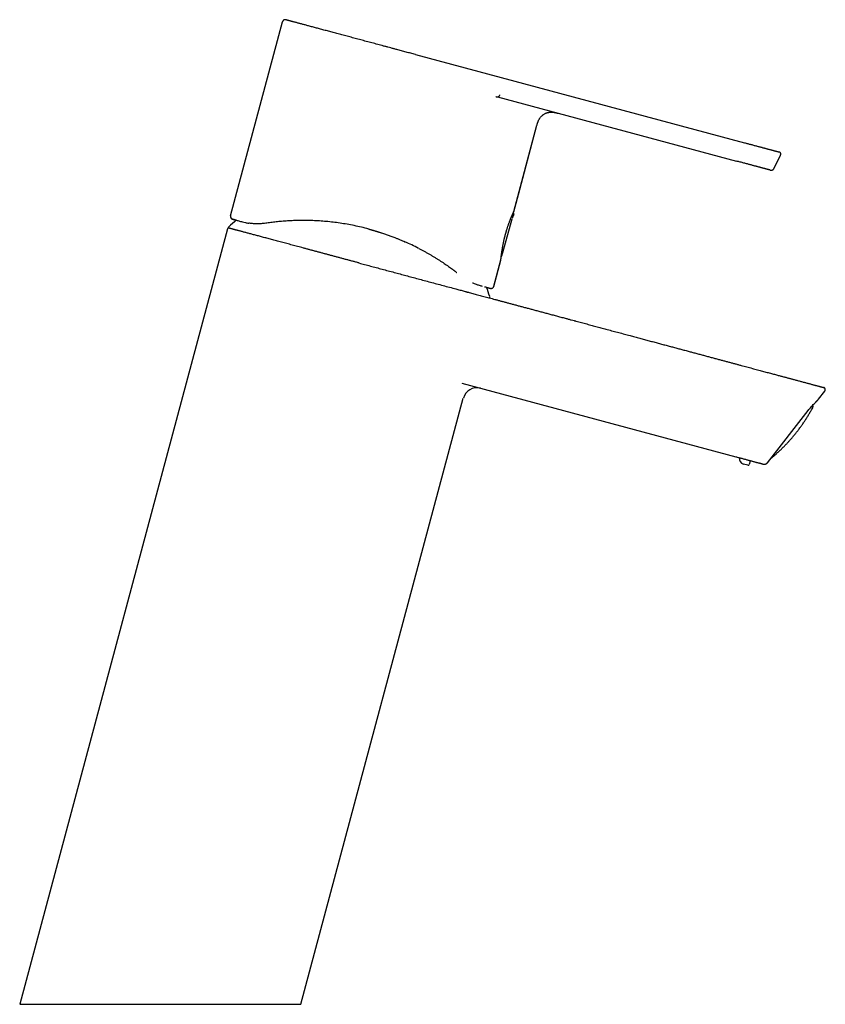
# Model space of a CAD drawing. Header units: millimetres. Extents: x 8 to 897, y 12 to 816.
# Tile 56 of 56: x 737 to 881, y 594 to 770. Entities that reach past the tile are written whole.
import ezdxf

# ---------------------------------------------------------------- set-up
doc = ezdxf.new("R2010")
doc.units = ezdxf.units.MM

msp = doc.modelspace()

# ---------------------------------------------------------------- linework, layer by layer
at = {"color": 7, "linetype": 'Continuous', "lineweight": 30}
for p, q in [((774.82, 735.1), (784.1, 769.71)), ((807.82, 763.88), (866.55, 748.14)), ((822.33, 756.32), (822.45, 756.3)), ((822.45, 756.3), (865.16, 744.85)), ((825.39, 735.87), (829.52, 751.27)), ((829.52, 751.27), (829.52, 751.27)), ((871.85, 743.57), (872.98, 745.9)), ((872.72, 746.49), (872.75, 746.48)), ((871.14, 743.25), (871.19, 743.24)), ((825.29, 735.58), (825.27, 735.59)), ((825.37, 735.81), (825.37, 735.82)), ((825.39, 735.86), (825.39, 735.87)), ((775.18, 734.48), (775.17, 734.48)), ((823.45, 728.52), (825.06, 734.53)), ((825.07, 734.58), (825.07, 734.58)), ((774.26, 732.76), (737.17, 594.34)), ((805.95, 730.45), (805.96, 730.44)), ((805.95, 730.45), (805.96, 730.44)), ((821.81, 722.51), (823.08, 727.24)), ((821.81, 722.5), (823.07, 727.19)), ((823.07, 727.19), (823.07, 727.21)), ((823.07, 727.19), (823.07, 727.21)), ((819.62, 722.58), (819.73, 722.55)), ((816.1, 705.19), (865.01, 692.08)), ((879.79, 702.38), (880.91, 703.81)), ((787.38, 594.34), (816.37, 702.53)), ((879.78, 702.37), (879.78, 702.38)), ((879.79, 702.38), (879.78, 702.37)), ((870.65, 691.02), (877.94, 700.34)), ((867.16, 690.58), (866.38, 690.78)), ((867.56, 691.3), (867.4, 690.72)), ((869.9, 690.77), (869.99, 690.76)), ((869.95, 690.76), (869.97, 690.76)), ((871.19, 691.71), (871.31, 691.8)), ((737.17, 594.34), (762.28, 594.34)), ((762.28, 594.34), (778.58, 594.34)), ((778.58, 594.34), (787.38, 594.34))]:
    msp.add_line(p, q, dxfattribs=at)
at = {"color": 7, "linetype": 'Continuous', "lineweight": 30, "flags": 128}
for points in [[(825.38, 735.82), (826.45, 739.81), (829.51, 751.27)], [(825.36, 735.8), (825.37, 735.81), (825.37, 735.82)], [(825.38, 735.83), (825.38, 735.84), (825.39, 735.87)], [(819.47, 722.62), (819.47, 722.62), (819.49, 722.61)], [(880.7, 704.45), (880.74, 704.43), (880.77, 704.42)]]:
    msp.add_lwpolyline(points, dxfattribs=at)
at = {"color": 7, "linetype": 'Continuous', "lineweight": 30}
for centre, radius, start, end in [((775.31, 734.97), 0.5, 164.9996, 254.4329), ((828.36, 733.7), 3.4, 151.6938, 165), ((774.61, 733.03), 0.15, 133.2338, 255), ((793.93, 712.48), 28.36, 129.6522, 133.2338), ((823.07, 728.04), 0.2, 294.2321, 342.2725), ((823.05, 728.05), 0.2, 343.6565, 344.7028), ((793.93, 712.48), 28.36, 16.7662, 20.3452), ((820.94, 720.61), 0.15, 255, 16.7662), ((818.79, 701.88), 2.5, 75, 165), ((880.59, 704.06), 0.4, 322, 54.426), ((866.64, 691.75), 1, 170.7457, 255), ((867.21, 690.77), 0.2, 255, 345), ((867.75, 691.25), 0.2, 134.8129, 165)]:
    msp.add_arc(centre, radius, start, end, dxfattribs=at)
msp.add_ellipse((787.85, 689.25), major_axis=(-17.04, 41.66), ratio=0.999334, start_param=5.420335, end_param=5.480732, dxfattribs=at)
for points, knots in [([(784.72, 770.07), (784.69, 770.07), (784.64, 770.09), (784.57, 770.1), (784.49, 770.1), (784.42, 770.08), (784.34, 770.05), (784.28, 770.01), (784.22, 769.96), (784.18, 769.91), (784.14, 769.84), (784.12, 769.78), (784.1, 769.73), (784.1, 769.71)], [0, 0, 0, 0, 0.09043, 0.181785, 0.274661, 0.369344, 0.465472, 0.562041, 0.652416, 0.741368, 0.828714, 0.914755, 1, 1, 1, 1]), ([(784.68, 770.08), (784.67, 770.08), (784.66, 770.08), (784.64, 770.08), (784.63, 770.09), (784.61, 770.09), (784.59, 770.09), (784.57, 770.09), (784.55, 770.1), (784.54, 770.09), (784.54, 770.09)], [0, 0, 0, 0, 0.205208, 0.387828, 0.547932, 0.685649, 0.801209, 0.89504, 0.968001, 1, 1, 1, 1]), ([(807.82, 763.88), (807.54, 763.95), (806.99, 764.1), (806.15, 764.32), (805.32, 764.55), (804.59, 764.74), (803.96, 764.91), (803.44, 765.05), (802.92, 765.19), (802.4, 765.33), (801.87, 765.47), (801.35, 765.61), (800.84, 765.75), (800.32, 765.89), (799.81, 766.02), (799.3, 766.16), (798.8, 766.29), (798.3, 766.43), (797.81, 766.56), (797.32, 766.69), (796.83, 766.82), (796.35, 766.95), (795.87, 767.08), (795.4, 767.2), (794.93, 767.33), (794.48, 767.45), (794.03, 767.57), (793.59, 767.69), (793.16, 767.8), (792.73, 767.92), (792.31, 768.03), (791.89, 768.14), (791.49, 768.25), (791.09, 768.36), (790.7, 768.46), (790.33, 768.56), (789.96, 768.66), (789.6, 768.76), (789.26, 768.85), (788.92, 768.94), (788.6, 769.02), (788.3, 769.11), (788, 769.19), (787.72, 769.26), (787.45, 769.33), (787.18, 769.41), (786.93, 769.47), (786.69, 769.54), (786.46, 769.6), (786.25, 769.66), (786.05, 769.71), (785.86, 769.76), (785.69, 769.8), (785.53, 769.85), (785.39, 769.89), (785.26, 769.92), (785.14, 769.95), (785.04, 769.98), (784.95, 770), (784.88, 770.02), (784.82, 770.04), (784.78, 770.05), (784.74, 770.06), (784.72, 770.06), (784.72, 770.07), (784.72, 770.07)], [0, 0, 0, 0, 0.02465, 0.049299, 0.073949, 0.098598, 0.114091, 0.129584, 0.145079, 0.160573, 0.176067, 0.191562, 0.207058, 0.222553, 0.238047, 0.253543, 0.268761, 0.283978, 0.299194, 0.31441, 0.329904, 0.345397, 0.360892, 0.376386, 0.391881, 0.4071, 0.422318, 0.437536, 0.452754, 0.468282, 0.48381, 0.499337, 0.514864, 0.530391, 0.545916, 0.561442, 0.576933, 0.592424, 0.607915, 0.623407, 0.6389, 0.654117, 0.669334, 0.684551, 0.69977, 0.715301, 0.730833, 0.746368, 0.761904, 0.777436, 0.792966, 0.808495, 0.824022, 0.839548, 0.855074, 0.870599, 0.886124, 0.901649, 0.917173, 0.931403, 0.945633, 0.959864, 0.974094, 0.988324, 1, 1, 1, 1]), ([(822.19, 756.37), (822.19, 756.37), (822.19, 756.37), (822.19, 756.37), (822.2, 756.36), (822.22, 756.36), (822.24, 756.35), (822.27, 756.34), (822.31, 756.33), (822.35, 756.32), (822.41, 756.31), (822.44, 756.3), (822.46, 756.29)], [0, 0, 0, 0, 0.006638, 0.026862, 0.07851, 0.150212, 0.240523, 0.343713, 0.461412, 0.642954, 0.854341, 1, 1, 1, 1]), ([(822.84, 756.71), (822.83, 756.68), (822.82, 756.6), (822.78, 756.5), (822.74, 756.43), (822.71, 756.39), (822.7, 756.37), (822.67, 756.34), (822.64, 756.32), (822.58, 756.29), (822.52, 756.28), (822.48, 756.29), (822.45, 756.3)], [0, 0, 0, 0, 0.133532, 0.26036, 0.383556, 0.424038, 0.464126, 0.503788, 0.582473, 0.691178, 0.830408, 1, 1, 1, 1]), ([(829.52, 751.27), (829.53, 751.31), (829.55, 751.39), (829.58, 751.5), (829.61, 751.6), (829.64, 751.68), (829.66, 751.75), (829.69, 751.83), (829.73, 751.94), (829.79, 752.08), (829.85, 752.22), (829.94, 752.37), (830.03, 752.53), (830.14, 752.68), (830.27, 752.82), (830.41, 752.96), (830.56, 753.09), (830.72, 753.2), (830.88, 753.3), (831.06, 753.39), (831.24, 753.46), (831.42, 753.52), (831.61, 753.56), (831.81, 753.59), (832, 753.6), (832.19, 753.6), (832.39, 753.59), (832.56, 753.56), (832.73, 753.53), (832.84, 753.51), (832.93, 753.49), (832.98, 753.47), (833.04, 753.46), (833.11, 753.44), (833.17, 753.42), (833.21, 753.41), (833.23, 753.41)], [0, 0, 0, 0, 0.025843, 0.048927, 0.069252, 0.086815, 0.101611, 0.113794, 0.141542, 0.170082, 0.204534, 0.238991, 0.273456, 0.312631, 0.351821, 0.391025, 0.43024, 0.469469, 0.508696, 0.547925, 0.587147, 0.626356, 0.665554, 0.704735, 0.743903, 0.783059, 0.822209, 0.861355, 0.891133, 0.921842, 0.932443, 0.94422, 0.957437, 0.972197, 0.988576, 1, 1, 1, 1]), ([(866.55, 748.14), (866.65, 748.11), (866.84, 748.06), (867.13, 747.98), (867.43, 747.9), (867.72, 747.83), (868.01, 747.75), (868.3, 747.67), (868.57, 747.6), (868.85, 747.52), (869.11, 747.45), (869.38, 747.38), (869.62, 747.32), (869.85, 747.25), (870.06, 747.2), (870.26, 747.14), (870.46, 747.09), (870.65, 747.04), (870.84, 746.99), (871.01, 746.94), (871.17, 746.9), (871.33, 746.86), (871.47, 746.82), (871.62, 746.78), (871.75, 746.74), (871.88, 746.71), (872, 746.68), (872.11, 746.65), (872.21, 746.62), (872.31, 746.6), (872.4, 746.57), (872.48, 746.55), (872.55, 746.53), (872.6, 746.52), (872.64, 746.51), (872.67, 746.5), (872.7, 746.49), (872.71, 746.49), (872.72, 746.49), (872.72, 746.49), (872.72, 746.49), (872.72, 746.49)], [0, 0, 0, 0, 0.029227, 0.058513, 0.08782, 0.117116, 0.146382, 0.175613, 0.203154, 0.230705, 0.25831, 0.285946, 0.313582, 0.336606, 0.359619, 0.382618, 0.405605, 0.428583, 0.451561, 0.473235, 0.494931, 0.516643, 0.538332, 0.560009, 0.582994, 0.605981, 0.628975, 0.651979, 0.674992, 0.698014, 0.725154, 0.752297, 0.779391, 0.806442, 0.834045, 0.861673, 0.889335, 0.917023, 0.944719, 0.97239, 1, 1, 1, 1]), ([(872.98, 745.9), (872.99, 745.93), (873.01, 745.97), (873.04, 746.04), (873.05, 746.1), (873.05, 746.16), (873.04, 746.2), (873.03, 746.25), (873.01, 746.29), (872.99, 746.33), (872.97, 746.35), (872.95, 746.37), (872.94, 746.38), (872.94, 746.38), (872.93, 746.39), (872.91, 746.4), (872.9, 746.41), (872.88, 746.42), (872.87, 746.43), (872.85, 746.44), (872.83, 746.45), (872.8, 746.46), (872.78, 746.47), (872.76, 746.47), (872.75, 746.48)], [0, 0, 0, 0, 0.063106, 0.119226, 0.168454, 0.211045, 0.247134, 0.276938, 0.329857, 0.354436, 0.376971, 0.393809, 0.404482, 0.411459, 0.4197, 0.442369, 0.474884, 0.517852, 0.571466, 0.63578, 0.7108, 0.796516, 0.892918, 1, 1, 1, 1]), ([(872.98, 745.9), (872.98, 745.9), (872.98, 745.9), (872.98, 745.9), (872.98, 745.9)], [0, 0, 0, 0, 0.698681, 1, 1, 1, 1]), ([(871.14, 743.25), (871.14, 743.25), (871.14, 743.25), (871.14, 743.25), (871.14, 743.25), (871.12, 743.26), (871.1, 743.26), (871.07, 743.27), (871.03, 743.28), (870.98, 743.3), (870.91, 743.31), (870.83, 743.33), (870.74, 743.36), (870.65, 743.38), (870.55, 743.41), (870.44, 743.44), (870.32, 743.47), (870.19, 743.51), (870.06, 743.54), (869.92, 743.58), (869.77, 743.62), (869.62, 743.66), (869.46, 743.7), (869.29, 743.75), (869.11, 743.8), (868.92, 743.85), (868.72, 743.9), (868.52, 743.95), (868.32, 744.01), (868.1, 744.07), (867.86, 744.13), (867.6, 744.2), (867.34, 744.27), (867.06, 744.35), (866.76, 744.43), (866.44, 744.51), (866.12, 744.6), (865.8, 744.68), (865.48, 744.77), (865.27, 744.83), (865.16, 744.85)], [0, 0, 0, 0, 0.029225, 0.058513, 0.087822, 0.117119, 0.146384, 0.175612, 0.203149, 0.2307, 0.258311, 0.285949, 0.313584, 0.336605, 0.359616, 0.382615, 0.405603, 0.428584, 0.451565, 0.473242, 0.49494, 0.516651, 0.538338, 0.560011, 0.582993, 0.605979, 0.628972, 0.651977, 0.674991, 0.698015, 0.725155, 0.752293, 0.779385, 0.80644, 0.83865, 0.870894, 0.903179, 0.935485, 0.967776, 1, 1, 1, 1]), ([(871.19, 743.24), (871.19, 743.24), (871.2, 743.24), (871.22, 743.23), (871.25, 743.23), (871.27, 743.22), (871.3, 743.22), (871.33, 743.22), (871.36, 743.22), (871.39, 743.22), (871.42, 743.23), (871.44, 743.23), (871.47, 743.24), (871.51, 743.25), (871.55, 743.27), (871.6, 743.29), (871.64, 743.32), (871.69, 743.36), (871.74, 743.4), (871.78, 743.45), (871.82, 743.51), (871.84, 743.55), (871.85, 743.58)], [0, 0, 0, 0, 0.062307, 0.161092, 0.248877, 0.32581, 0.392101, 0.448075, 0.494265, 0.53164, 0.562079, 0.57579, 0.59901, 0.628854, 0.666495, 0.702131, 0.744067, 0.796089, 0.84101, 0.890166, 0.943083, 1, 1, 1, 1]), ([(823.07, 727.21), (823.07, 727.21), (823.07, 727.22), (823.08, 727.23), (823.08, 727.25), (823.08, 727.27), (823.08, 727.29), (823.09, 727.31), (823.09, 727.33), (823.09, 727.35), (823.09, 727.36), (823.09, 727.38), (823.09, 727.39), (823.1, 727.41), (823.1, 727.43), (823.1, 727.45), (823.1, 727.48), (823.11, 727.51), (823.11, 727.56), (823.12, 727.63), (823.13, 727.72), (823.14, 727.81), (823.15, 727.9), (823.16, 727.98), (823.18, 728.07), (823.19, 728.15), (823.2, 728.23), (823.2, 728.29), (823.21, 728.34), (823.22, 728.39), (823.22, 728.43), (823.23, 728.46), (823.23, 728.49), (823.24, 728.53), (823.25, 728.63), (823.27, 728.76), (823.3, 728.93), (823.32, 729.1), (823.35, 729.28), (823.38, 729.47), (823.42, 729.67), (823.46, 729.89), (823.5, 730.1), (823.54, 730.3), (823.58, 730.5), (823.62, 730.69), (823.66, 730.87), (823.7, 731.04), (823.74, 731.2), (823.78, 731.34), (823.81, 731.48), (823.84, 731.59), (823.87, 731.7), (823.89, 731.8), (823.92, 731.9), (823.95, 732.02), (823.99, 732.14), (824.03, 732.27), (824.07, 732.42), (824.12, 732.59), (824.18, 732.76), (824.24, 732.95), (824.3, 733.16), (824.38, 733.37), (824.45, 733.57), (824.52, 733.77), (824.59, 733.96), (824.65, 734.13), (824.72, 734.3), (824.78, 734.46), (824.85, 734.62), (824.91, 734.77), (824.97, 734.91), (825.03, 735.05), (825.08, 735.17), (825.13, 735.28), (825.17, 735.37), (825.2, 735.44), (825.23, 735.51), (825.26, 735.58), (825.29, 735.64), (825.32, 735.69), (825.34, 735.73), (825.35, 735.77), (825.36, 735.79), (825.37, 735.8)], [0, 0, 0, 0, 0.001947, 0.011205, 0.019618, 0.027193, 0.033937, 0.041202, 0.04718, 0.051875, 0.055292, 0.059009, 0.063007, 0.067554, 0.072649, 0.078294, 0.084487, 0.091231, 0.098516, 0.114283, 0.130245, 0.146399, 0.158029, 0.169754, 0.18157, 0.193362, 0.201824, 0.209377, 0.216021, 0.221758, 0.225694, 0.229051, 0.232382, 0.236644, 0.24165, 0.262047, 0.277682, 0.293844, 0.310678, 0.328231, 0.346506, 0.365503, 0.385221, 0.401181, 0.417578, 0.433617, 0.448636, 0.462632, 0.475384, 0.487152, 0.497937, 0.507742, 0.515387, 0.523371, 0.531946, 0.54111, 0.550865, 0.561211, 0.574163, 0.587936, 0.602532, 0.617523, 0.636722, 0.655615, 0.674203, 0.69249, 0.710481, 0.728181, 0.745595, 0.762954, 0.780662, 0.79869, 0.816974, 0.835521, 0.854341, 0.873442, 0.886985, 0.900736, 0.915065, 0.930042, 0.945676, 0.959218, 0.973235, 0.987739, 1, 1, 1, 1]), ([(825.24, 735.52), (825.24, 735.53), (825.26, 735.55), (825.27, 735.57), (825.28, 735.58), (825.29, 735.58), (825.29, 735.58), (825.29, 735.58), (825.29, 735.58), (825.29, 735.58)], [0, 0, 0, 0, 0.196281, 0.530268, 0.743149, 0.894225, 0.976044, 0.995092, 1, 1, 1, 1]), ([(825.37, 735.31), (825.37, 735.33), (825.38, 735.35), (825.39, 735.39), (825.39, 735.42), (825.39, 735.43), (825.38, 735.45), (825.38, 735.48), (825.36, 735.52), (825.33, 735.55), (825.3, 735.57), (825.29, 735.58)], [0, 0, 0, 0, 0.163237, 0.29803, 0.369618, 0.425696, 0.471679, 0.563325, 0.685226, 0.833402, 1, 1, 1, 1]), ([(774.51, 732.9), (774.49, 732.9), (774.47, 732.91), (774.43, 732.91), (774.39, 732.9), (774.35, 732.88), (774.32, 732.86), (774.29, 732.83), (774.27, 732.79), (774.26, 732.77), (774.26, 732.76)], [0, 0, 0, 0, 0.116514, 0.240008, 0.368637, 0.499996, 0.631355, 0.759986, 0.883482, 1, 1, 1, 1]), ([(797.74, 726.67), (797.55, 726.73), (797.17, 726.83), (796.6, 726.98), (796.03, 727.13), (795.46, 727.28), (794.9, 727.44), (794.34, 727.59), (793.78, 727.73), (793.22, 727.88), (792.67, 728.03), (792.12, 728.18), (791.56, 728.33), (791.02, 728.48), (790.47, 728.62), (789.93, 728.77), (789.39, 728.91), (788.86, 729.05), (788.33, 729.2), (787.81, 729.34), (787.29, 729.47), (786.78, 729.61), (786.28, 729.74), (785.8, 729.87), (785.32, 730), (784.85, 730.13), (784.37, 730.25), (783.91, 730.38), (783.45, 730.5), (783, 730.62), (782.56, 730.74), (782.13, 730.86), (781.71, 730.97), (781.31, 731.08), (780.91, 731.18), (780.52, 731.29), (780.15, 731.39), (779.78, 731.49), (779.43, 731.58), (779.08, 731.67), (778.75, 731.76), (778.44, 731.85), (778.13, 731.93), (777.83, 732.01), (777.55, 732.08), (777.27, 732.16), (777.01, 732.23), (776.76, 732.3), (776.52, 732.36), (776.29, 732.42), (776.08, 732.48), (775.88, 732.53), (775.69, 732.58), (775.52, 732.63), (775.36, 732.67), (775.21, 732.71), (775.08, 732.74), (774.96, 732.78), (774.86, 732.8), (774.76, 732.83), (774.68, 732.85), (774.62, 732.87), (774.57, 732.88), (774.53, 732.89), (774.51, 732.9), (774.51, 732.9), (774.51, 732.9)], [0, 0, 0, 0, 0.015589, 0.031182, 0.04679, 0.062423, 0.07809, 0.09352, 0.109003, 0.124547, 0.139939, 0.155625, 0.171305, 0.186989, 0.202687, 0.218406, 0.234156, 0.249947, 0.26571, 0.281431, 0.29712, 0.312787, 0.328441, 0.343811, 0.359185, 0.374573, 0.390126, 0.405939, 0.421696, 0.437408, 0.453086, 0.468738, 0.484375, 0.500007, 0.515609, 0.531213, 0.546829, 0.562466, 0.578134, 0.593563, 0.60904, 0.624576, 0.639961, 0.65564, 0.671313, 0.686989, 0.702677, 0.718387, 0.734128, 0.749908, 0.765659, 0.78137, 0.797051, 0.812711, 0.828359, 0.843726, 0.859099, 0.874487, 0.890037, 0.905848, 0.92161, 0.93733, 0.953019, 0.968687, 0.984344, 1, 1, 1, 1]), ([(774.98, 734.59), (774.98, 734.59), (774.99, 734.58), (775, 734.57), (775.02, 734.56), (775.04, 734.54), (775.06, 734.53), (775.08, 734.52), (775.1, 734.51), (775.12, 734.5), (775.14, 734.5), (775.14, 734.49)], [0, 0, 0, 0, 0.000226, 0.065483, 0.145489, 0.242105, 0.356382, 0.488957, 0.64024, 0.810517, 1, 1, 1, 1]), ([(775.17, 734.48), (775.18, 734.48), (775.19, 734.48), (775.26, 734.46), (775.38, 734.43), (775.53, 734.39), (775.74, 734.33), (775.98, 734.27), (776.26, 734.19), (776.59, 734.1), (776.84, 734.04), (776.97, 734)], [0, 0, 0, 0, 0.11286, 0.22506, 0.33679, 0.448241, 0.559608, 0.669091, 0.778864, 0.889107, 1, 1, 1, 1]), ([(775.83, 734.31), (775.77, 734.32), (775.65, 734.36), (775.5, 734.4), (775.37, 734.43), (775.28, 734.46), (775.21, 734.47), (775.19, 734.48), (775.18, 734.48)], [0, 0, 0, 0, 0.168188, 0.342457, 0.506833, 0.671235, 0.835634, 1, 1, 1, 1]), ([(776.97, 734), (777.12, 733.96), (777.44, 733.88), (777.85, 733.81), (778.05, 733.77)], [0, 0, 0, 0, 0.499573, 1, 1, 1, 1]), ([(781.09, 733.76), (780.81, 733.73), (780.24, 733.66), (779.46, 733.65), (778.71, 733.68), (778.27, 733.74), (778.05, 733.77)], [0, 0, 0, 0, 0.241815, 0.4883534, 0.740734, 1, 1, 1, 1]), ([(799.49, 732.72), (799.48, 732.72), (799.05, 732.85), (798.18, 733.06), (796.9, 733.34), (795.62, 733.58), (794.36, 733.79), (793.12, 733.95), (791.9, 734.08), (790.69, 734.17), (789.51, 734.23), (788.34, 734.26), (787.19, 734.26), (786.07, 734.23), (784.98, 734.18), (783.93, 734.1), (782.93, 734), (781.98, 733.89), (781.39, 733.81), (781.09, 733.76)], [0, 0, 0, 0, 0.000627, 0.065176, 0.128802, 0.191653, 0.253883, 0.315653, 0.377125, 0.438463, 0.499836, 0.561568, 0.623759, 0.686587, 0.750227, 0.813248, 0.875776, 0.937972, 1, 1, 1, 1]), ([(799.48, 732.73), (799.5, 732.72), (799.57, 732.7), (799.69, 732.67), (799.81, 732.64), (799.93, 732.6), (800.04, 732.57), (800.18, 732.53), (800.32, 732.49), (800.47, 732.45), (800.63, 732.4), (800.79, 732.35), (800.96, 732.3), (801.12, 732.25), (801.28, 732.2), (801.43, 732.15), (801.58, 732.11), (801.81, 732.03), (802.1, 731.94), (802.45, 731.82), (802.79, 731.7), (803.11, 731.59), (803.43, 731.47), (803.77, 731.34), (804.16, 731.19), (804.6, 731.02), (805.06, 730.83), (805.51, 730.64), (805.8, 730.51), (805.95, 730.45)], [0, 0, 0, 0, 0.011049, 0.032226, 0.051879, 0.066012, 0.084365, 0.10455, 0.126569, 0.150421, 0.173267, 0.197575, 0.223343, 0.248917, 0.272439, 0.295609, 0.318426, 0.340892, 0.397599, 0.451931, 0.50389, 0.553474, 0.600685, 0.653456, 0.710039, 0.785896, 0.859506, 0.930873, 1, 1, 1, 1]), ([(808.4, 729.28), (808.49, 729.24), (808.65, 729.15), (808.9, 729.02), (809.14, 728.89), (809.39, 728.76), (809.62, 728.63), (809.86, 728.5), (810.01, 728.41), (810.09, 728.37)], [0, 0, 0, 0, 0.143816, 0.286693, 0.429001, 0.571111, 0.713399, 0.856239, 1, 1, 1, 1]), ([(810.09, 728.37), (810.24, 728.28), (810.55, 728.1), (811.01, 727.83), (811.46, 727.56), (811.89, 727.28), (812.32, 727.01), (812.74, 726.73), (813.13, 726.47), (813.52, 726.2), (813.89, 725.94), (814.26, 725.67), (814.5, 725.49), (814.62, 725.41)], [0, 0, 0, 0, 0.0929184, 0.1857465, 0.2785449, 0.3713745, 0.4642958, 0.5573695, 0.6453186, 0.7335067, 0.8219835, 0.9107984, 1, 1, 1, 1]), ([(823.26, 727.99), (823.27, 728.01), (823.28, 728.05), (823.3, 728.12), (823.31, 728.18), (823.33, 728.23), (823.35, 728.28), (823.36, 728.33), (823.38, 728.37), (823.39, 728.41), (823.4, 728.44), (823.41, 728.46), (823.41, 728.48), (823.41, 728.48), (823.41, 728.48), (823.41, 728.48)], [0, 0, 0, 0, 0.0892923, 0.1776593, 0.2654955, 0.352418, 0.4375164, 0.5220357, 0.6082636, 0.6983706, 0.7915748, 0.8604857, 0.9260093, 0.9859654, 1, 1, 1, 1]), ([(823.39, 728.43), (823.4, 728.43), (823.41, 728.44), (823.43, 728.47), (823.44, 728.51), (823.45, 728.52)], [0, 0, 0, 0, 0.100059, 0.534299, 1, 1, 1, 1]), ([(797.74, 726.67), (798.07, 726.58), (798.75, 726.4), (799.78, 726.13), (800.82, 725.85), (801.88, 725.56), (802.95, 725.28), (804.02, 724.99), (805.08, 724.71), (806.14, 724.42), (807.2, 724.14), (808.29, 723.85), (809.38, 723.55), (810.49, 723.26), (811.61, 722.96), (812.75, 722.65), (813.9, 722.34), (814.91, 722.07), (815.78, 721.84), (816.38, 721.68), (816.76, 721.58), (816.9, 721.54), (816.94, 721.53), (816.97, 721.52), (817.01, 721.51), (817.04, 721.5), (817.08, 721.49), (817.11, 721.48), (817.23, 721.45), (817.47, 721.39), (817.84, 721.29), (818.26, 721.17), (818.69, 721.06), (819.13, 720.94), (819.58, 720.82), (820.05, 720.7), (820.53, 720.57), (821.02, 720.44), (821.51, 720.3), (822.02, 720.17), (822.55, 720.03), (823.09, 719.88), (823.65, 719.73), (824.22, 719.58), (824.81, 719.42), (825.41, 719.26), (826.03, 719.09), (826.66, 718.92), (827.3, 718.75), (827.96, 718.58), (828.63, 718.4), (829.32, 718.21), (830.02, 718.02), (830.73, 717.83), (831.46, 717.64), (832.21, 717.44), (832.98, 717.23), (833.77, 717.02), (834.48, 716.83), (835.11, 716.66), (835.63, 716.52), (835.99, 716.42), (836.19, 716.37), (836.23, 716.36), (836.28, 716.35), (836.33, 716.33), (836.38, 716.32), (836.43, 716.31), (836.47, 716.29), (836.82, 716.2), (837.47, 716.03), (838.41, 715.78), (839.34, 715.53), (840.26, 715.28), (841.16, 715.04), (842.11, 714.78), (843.1, 714.52), (844.12, 714.25), (845.13, 713.98), (846.09, 713.72), (846.99, 713.48), (847.85, 713.25), (848.7, 713.02), (849.53, 712.8), (850.36, 712.57), (851.17, 712.36), (851.96, 712.14), (852.75, 711.93), (853.52, 711.73), (854.28, 711.52), (855.02, 711.32), (855.76, 711.13), (856.48, 710.93), (857.19, 710.74), (857.88, 710.56), (858.58, 710.37), (859.27, 710.19), (859.95, 710), (860.63, 709.82), (861.29, 709.65), (861.94, 709.47), (862.56, 709.3), (863.17, 709.14), (863.76, 708.98), (864.33, 708.83), (864.9, 708.68), (865.44, 708.53), (865.97, 708.39), (866.49, 708.25), (866.99, 708.12), (867.48, 707.99), (867.96, 707.86), (868.43, 707.73), (868.89, 707.61), (869.34, 707.49), (869.77, 707.37), (870.19, 707.26), (870.6, 707.15), (870.99, 707.05), (871.37, 706.94), (871.74, 706.85), (872.09, 706.75), (872.43, 706.66), (872.75, 706.57), (873.06, 706.49), (873.36, 706.41), (873.65, 706.33), (873.92, 706.26), (874.18, 706.19), (874.43, 706.12), (874.67, 706.06), (874.89, 706), (875.1, 705.94), (875.24, 705.91), (875.31, 705.89)], [0, 0, 0, 0, 0.013046, 0.02629, 0.039731, 0.053369, 0.067206, 0.081239, 0.094652, 0.108241, 0.122005, 0.135944, 0.15006, 0.164351, 0.178817, 0.193459, 0.208277, 0.223271, 0.232594, 0.241984, 0.246636, 0.247094, 0.247552, 0.24801, 0.248468, 0.248926, 0.249385, 0.249844, 0.25017, 0.253914, 0.259143, 0.26456, 0.270166, 0.275795, 0.281601, 0.287586, 0.293748, 0.300089, 0.306489, 0.313062, 0.319806, 0.326721, 0.333955, 0.341367, 0.348958, 0.356728, 0.364677, 0.372804, 0.38111, 0.389595, 0.398258, 0.407101, 0.416122, 0.425322, 0.4347, 0.444257, 0.454255, 0.464442, 0.474817, 0.481768, 0.4888, 0.495057, 0.495675, 0.496293, 0.496913, 0.497532, 0.498153, 0.498774, 0.499395, 0.500017, 0.512286, 0.524407, 0.536381, 0.548208, 0.559888, 0.571421, 0.584824, 0.598024, 0.611019, 0.623809, 0.635057, 0.646142, 0.657064, 0.667823, 0.678419, 0.688852, 0.699123, 0.70923, 0.719175, 0.728957, 0.738576, 0.748032, 0.757326, 0.766456, 0.775424, 0.784229, 0.793278, 0.802149, 0.810841, 0.819354, 0.827688, 0.835844, 0.843599, 0.851186, 0.858603, 0.865852, 0.872932, 0.879721, 0.886348, 0.892811, 0.899112, 0.905373, 0.911465, 0.917387, 0.92314, 0.928723, 0.934136, 0.93938, 0.944444, 0.949338, 0.954064, 0.958621, 0.96301, 0.967155, 0.971138, 0.974958, 0.978614, 0.982178, 0.985572, 0.988797, 0.991852, 0.994738, 0.997454, 1, 1, 1, 1]), ([(814.62, 725.41), (814.65, 725.38), (814.73, 725.33), (814.82, 725.25), (814.91, 725.19), (814.99, 725.13), (815.06, 725.07), (815.12, 725.02), (815.18, 724.98), (815.2, 724.96), (815.21, 724.95)], [0, 0, 0, 0, 0.126538, 0.251668, 0.376199, 0.500951, 0.626978, 0.751555, 0.875589, 1, 1, 1, 1]), ([(818.02, 723.13), (818.04, 723.12), (818.22, 723.04), (818.37, 722.98), (818.51, 722.93)], [0, 0, 0, 0, 0.129663, 1, 1, 1, 1]), ([(818.51, 722.93), (818.63, 722.88), (818.88, 722.79), (819.2, 722.69), (819.4, 722.64), (819.49, 722.61)], [0, 0, 0, 0, 0.333524, 0.666781, 1, 1, 1, 1]), ([(819.47, 722.62), (819.5, 722.61), (819.56, 722.59), (819.61, 722.58), (819.63, 722.57)], [0, 0, 0, 0, 0.604637, 1, 1, 1, 1]), ([(820.13, 722.44), (820.19, 722.42), (820.34, 722.38), (820.54, 722.33), (820.72, 722.28), (820.88, 722.24), (821, 722.2), (821.09, 722.18), (821.16, 722.16), (821.19, 722.15), (821.2, 722.15), (821.2, 722.15)], [0, 0, 0, 0, 0.096444, 0.2204868, 0.3446352, 0.4688605, 0.5860325, 0.7032236, 0.8204119, 0.9375772, 1, 1, 1, 1]), ([(821.23, 722.14), (821.24, 722.14), (821.25, 722.14), (821.27, 722.14), (821.29, 722.14), (821.32, 722.13), (821.34, 722.13), (821.37, 722.14), (821.39, 722.14), (821.42, 722.14), (821.45, 722.15), (821.49, 722.16), (821.53, 722.18), (821.57, 722.2), (821.61, 722.22), (821.65, 722.25), (821.69, 722.29), (821.73, 722.33), (821.76, 722.38), (821.79, 722.44), (821.8, 722.48), (821.81, 722.51)], [0, 0, 0, 0, 0.102483, 0.194562, 0.276353, 0.348012, 0.409764, 0.461959, 0.505173, 0.540428, 0.569603, 0.595939, 0.628149, 0.670813, 0.70502, 0.745476, 0.796233, 0.840718, 0.89007, 0.943494, 1, 1, 1, 1]), ([(875.31, 705.89), (875.41, 705.86), (875.61, 705.81), (875.9, 705.73), (876.2, 705.65), (876.48, 705.57), (876.77, 705.5), (877.05, 705.42), (877.33, 705.35), (877.6, 705.28), (877.86, 705.2), (878.12, 705.14), (878.37, 705.07), (878.61, 705), (878.85, 704.94), (879.06, 704.88), (879.26, 704.83), (879.44, 704.78), (879.6, 704.74), (879.76, 704.7), (879.91, 704.66), (880.04, 704.62), (880.16, 704.59), (880.27, 704.56), (880.37, 704.53), (880.46, 704.51), (880.53, 704.49), (880.59, 704.47), (880.64, 704.46), (880.67, 704.45), (880.69, 704.45), (880.69, 704.45), (880.7, 704.45)], [0, 0, 0, 0, 0.037271, 0.074119, 0.110634, 0.146906, 0.183029, 0.219098, 0.255207, 0.291617, 0.327726, 0.363636, 0.399452, 0.435278, 0.471219, 0.50738, 0.539091, 0.570534, 0.60179, 0.63294, 0.663761, 0.694374, 0.724865, 0.75532, 0.785785, 0.816125, 0.846429, 0.876789, 0.907527, 0.938245, 0.969038, 1, 1, 1, 1]), ([(880.9, 703.82), (880.91, 703.83), (880.93, 703.85), (880.95, 703.89), (880.96, 703.93), (880.97, 703.97), (880.98, 704.01), (880.99, 704.06), (880.98, 704.12), (880.97, 704.17), (880.95, 704.22), (880.93, 704.26), (880.91, 704.29), (880.9, 704.31), (880.88, 704.33), (880.87, 704.34), (880.86, 704.35), (880.84, 704.37), (880.82, 704.39), (880.79, 704.4), (880.77, 704.42), (880.75, 704.43), (880.74, 704.43)], [0, 0, 0, 0, 0.056081, 0.105778, 0.147601, 0.180417, 0.237906, 0.297058, 0.357025, 0.417006, 0.477045, 0.536958, 0.572357, 0.600637, 0.622073, 0.637167, 0.654131, 0.695979, 0.750661, 0.819302, 0.902354, 1, 1, 1, 1]), ([(880.91, 703.81), (880.91, 703.81), (880.91, 703.81), (880.9, 703.81), (880.9, 703.82)], [0, 0, 0, 0, 0.780772, 1, 1, 1, 1]), ([(877.93, 700.35), (878.02, 700.45), (878.19, 700.67), (878.45, 700.97), (878.72, 701.26), (878.98, 701.53), (879.23, 701.78), (879.45, 702.01), (879.65, 702.21), (879.74, 702.33), (879.79, 702.38)], [0, 0, 0, 0, 0.123852, 0.250061, 0.374646, 0.499862, 0.626237, 0.74976, 0.877149, 1, 1, 1, 1]), ([(877.94, 700.34), (877.98, 700.39), (878.06, 700.49), (878.18, 700.63), (878.29, 700.77), (878.4, 700.89), (878.51, 701.01), (878.62, 701.13), (878.73, 701.24), (878.83, 701.35), (878.93, 701.45), (879.01, 701.54), (879.09, 701.62), (879.16, 701.69), (879.22, 701.75), (879.27, 701.81), (879.33, 701.87), (879.37, 701.92), (879.41, 701.96), (879.44, 701.99), (879.46, 702.01), (879.47, 702.02), (879.48, 702.03), (879.5, 702.05), (879.51, 702.06), (879.54, 702.09), (879.56, 702.12), (879.59, 702.15), (879.63, 702.19), (879.66, 702.23), (879.7, 702.27), (879.72, 702.3), (879.73, 702.31)], [0, 0, 0, 0, 0.062367, 0.122795, 0.181048, 0.236937, 0.29031, 0.341058, 0.39838, 0.451732, 0.501077, 0.546769, 0.590176, 0.624722, 0.657811, 0.689467, 0.719711, 0.748567, 0.774808, 0.790888, 0.803795, 0.809056, 0.814301, 0.8226, 0.834272, 0.849326, 0.867777, 0.889644, 0.914958, 0.943759, 0.976101, 1, 1, 1, 1]), ([(879.73, 702.31), (879.73, 702.31), (879.75, 702.34), (879.77, 702.36), (879.78, 702.38)], [0, 0, 0, 0, 0.233113, 1, 1, 1, 1]), ([(871.31, 691.8), (871.47, 691.93), (871.79, 692.2), (872.25, 692.61), (872.7, 693.02), (873.15, 693.44), (873.58, 693.87), (874, 694.3), (874.4, 694.73), (874.78, 695.15), (875.15, 695.58), (875.52, 696.02), (875.88, 696.48), (876.25, 696.96), (876.63, 697.47), (876.99, 697.98), (877.34, 698.49), (877.68, 699.02), (878, 699.54), (878.32, 700.08), (878.52, 700.43), (878.62, 700.61)], [0, 0, 0, 0, 0.053701, 0.107244, 0.160629, 0.213856, 0.266924, 0.319834, 0.369576, 0.419177, 0.468638, 0.517958, 0.567137, 0.621858, 0.676404, 0.730774, 0.78497, 0.83899, 0.892835, 0.946505, 1, 1, 1, 1]), ([(878.73, 701.25), (878.73, 701.22), (878.74, 701.16), (878.74, 701.06), (878.73, 700.93), (878.7, 700.78), (878.64, 700.67), (878.62, 700.61)], [0, 0, 0, 0, 0.122836, 0.282712, 0.437155, 0.72941, 1, 1, 1, 1]), ([(865.01, 692.08), (865.1, 692.06), (865.28, 692.01), (865.54, 691.94), (865.8, 691.87), (866.07, 691.8), (866.33, 691.73), (866.59, 691.66), (866.85, 691.59), (867.1, 691.52), (867.34, 691.46), (867.57, 691.4), (867.8, 691.34), (868.02, 691.28), (868.24, 691.22), (868.44, 691.16), (868.64, 691.11), (868.82, 691.06), (869, 691.01), (869.17, 690.97), (869.32, 690.93), (869.47, 690.89), (869.6, 690.85), (869.71, 690.82), (869.82, 690.8), (869.88, 690.78), (869.9, 690.77)], [0, 0, 0, 0, 0.041491, 0.083029, 0.124728, 0.166698, 0.20905, 0.251887, 0.294344, 0.336411, 0.378191, 0.419789, 0.46131, 0.50286, 0.544407, 0.585774, 0.627078, 0.668433, 0.709955, 0.751757, 0.794015, 0.835753, 0.877093, 0.918161, 0.959087, 1, 1, 1, 1]), ([(869.9, 690.77), (869.93, 690.77), (869.99, 690.75), (870.07, 690.75), (870.13, 690.75), (870.18, 690.75), (870.21, 690.76), (870.24, 690.76), (870.27, 690.77), (870.29, 690.78), (870.34, 690.79), (870.41, 690.82), (870.5, 690.88), (870.58, 690.94), (870.62, 690.99), (870.65, 691.02)], [0, 0, 0, 0, 0.10585, 0.204095, 0.293424, 0.334441, 0.372888, 0.408695, 0.441804, 0.472177, 0.499783, 0.629013, 0.756306, 0.880345, 1, 1, 1, 1]), ([(870.32, 690.79), (870.32, 690.79), (870.35, 690.8), (870.41, 690.82), (870.47, 690.85), (870.53, 690.9), (870.6, 690.95), (870.63, 690.99), (870.65, 691.02)], [0, 0, 0, 0, 0.04947, 0.244041, 0.407675, 0.587374, 0.784297, 1, 1, 1, 1])]:
    msp.add_open_spline(points, degree=3, knots=knots, dxfattribs=at)

doc.saveas('drawing.dxf')
